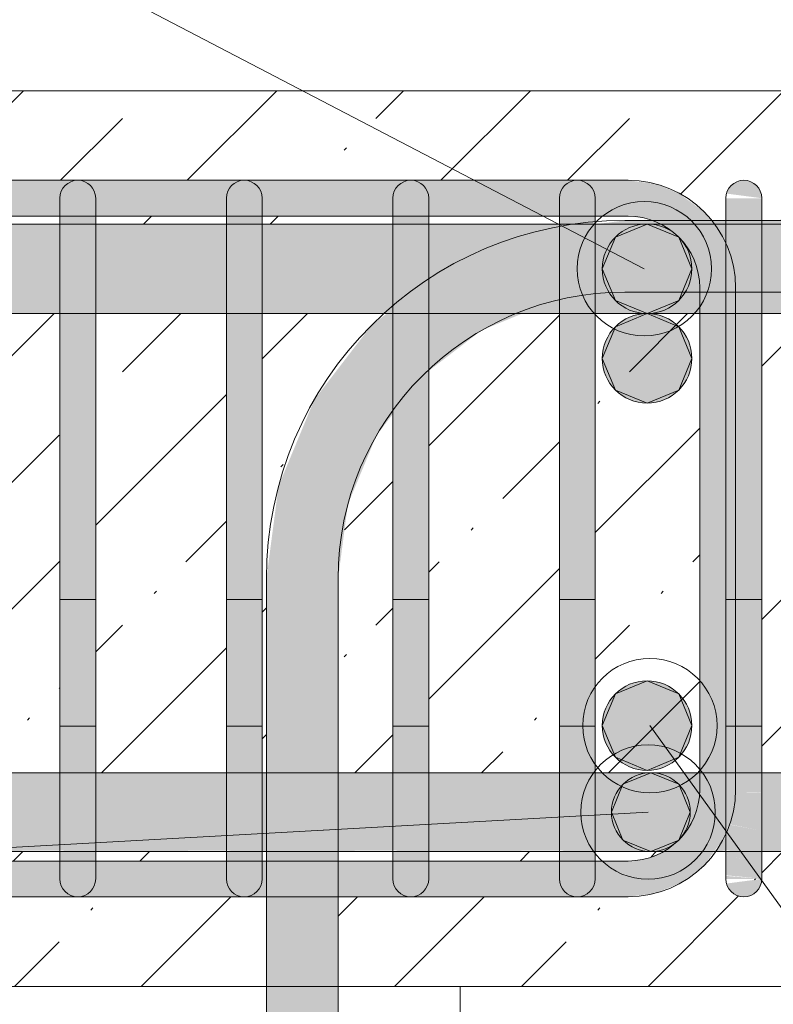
# Model space of a CAD drawing. Header units: millimetres. Extents: x 4307 to 42792, y 1610 to 10025.
# Tile 44 of 256: x 5677 to 5887, y 8665 to 8940. Entities that reach past the tile are written whole.
import ezdxf

# ---------------------------------------------------------------- set-up
doc = ezdxf.new("R2010")
doc.units = ezdxf.units.MM
for name, color, linetype, lineweight in [('S-BEAM', 12, 'Continuous', 9), ('S-COLS', 52, 'Continuous', 9), ('S-RBAR', 171, 'Continuous', 5), ('S-RBAR-IDEN', 171, 'Continuous', 5)]:
    doc.layers.add(name, color=color, linetype=linetype, lineweight=lineweight)

msp = doc.modelspace()

# ---------------------------------------------------------------- hatches: boundary and pattern name
at = {"layer": 'S-BEAM', "lineweight": 5}
h = msp.add_hatch(dxfattribs=at)
h.set_pattern_fill('FP_1', color=256, style=0, pattern_type=2)
h.set_pattern_definition([(45, (5935.59, 5500.453), (-35.35534, 35.35534), []), (45, (5970.943, 5500.453), (-17.6777, 53.033), [25, -12.5, 0.8382, -11.662])])
h.paths.add_polyline_path([(5549.11, 8670), (5745.95, 8670), (5745.95, 8695), (5484.3, 8695), (5484.3, 8670), (5545.22, 8670)])
h.paths.add_polyline_path([(5400, 8670), (5452.05, 8670), (5451.96, 8695.64), (5449.1, 8696.02), (5441.86, 8699.02), (5435.65, 8703.79), (5432.7, 8707.64), (5425, 8707.64), (5425, 8729.64), (5426.86, 8729.64), (5426.86, 8857.8), (5425, 8857.8), (5425, 8882.8), (5433.03, 8882.8), (5435.65, 8886.21), (5442.72, 8891.34), (5449.1, 8893.98), (5456.86, 8895), (5846.86, 8895), (5854.63, 8893.98), (5861.86, 8890.98), (5868.08, 8886.21), (5869.93, 8883.8), (5874.16, 8883.8), (5874.33, 8890), (5884.16, 8890), (5884.16, 8883.8), (5900, 8883.8), (5900, 8920), (5400, 8920), (5400, 8707.64)])
h.paths.add_polyline_path([(5884.16, 8700), (5883.99, 8698.71), (5883.49, 8697.5), (5882.7, 8696.46), (5881.66, 8695.67), (5880.46, 8695.17), (5878.99, 8695.02), (5877.87, 8695.17), (5876.66, 8695.67), (5875.63, 8696.46), (5874.83, 8697.5), (5874.33, 8698.71), (5880.46, 8699.51)])
h.paths.add_polyline_path([(5765.95, 8670), (5900, 8670), (5900, 8707.64), (5884.16, 8707.64), (5884.16, 8700), (5874.16, 8700), (5874.16, 8707.64), (5871.03, 8707.64), (5868.08, 8703.79), (5861.01, 8698.66), (5854.63, 8696.02), (5846.86, 8695), (5765.95, 8695)])
h.paths.add_polyline_path([(5744.78, 8705), (5745.95, 8705), (5745.95, 8707.64), (5744.78, 8707.64), (5744.78, 8707.32)])
h.paths.add_polyline_path([(5545.22, 8705), (5548.94, 8705), (5548.94, 8707.64), (5512.48, 8707.64), (5512.48, 8705)])
h.paths.add_polyline_path([(5584.49, 8705), (5595.4, 8705), (5595.4, 8707.64), (5558.94, 8707.64), (5558.94, 8705)])
h.paths.add_polyline_path([(5651.86, 8705), (5688.32, 8705), (5688.32, 8707.64), (5651.86, 8707.64), (5651.86, 8707.32)])
h.paths.add_polyline_path([(5791.24, 8705), (5827.7, 8705), (5827.7, 8707.64), (5791.24, 8707.64), (5791.24, 8707.32)])
h.paths.add_polyline_path([(5641.86, 8705), (5641.86, 8707.64), (5605.4, 8707.64), (5605.4, 8705), (5623.76, 8705)])
h.paths.add_polyline_path([(5781.24, 8705), (5781.24, 8707.64), (5765.95, 8707.64), (5765.95, 8705), (5780.82, 8705)])
h.paths.add_polyline_path([(5702.29, 8705), (5734.78, 8705), (5734.78, 8707.64), (5698.32, 8707.64), (5698.32, 8705)])
h.paths.add_polyline_path([(5502.48, 8705), (5502.48, 8707.64), (5484.3, 8707.64), (5484.3, 8705)])
h.paths.add_polyline_path([(5837.7, 8705), (5846.86, 8705), (5852.04, 8705.68), (5856.76, 8707.64), (5837.7, 8707.64), (5837.7, 8705.68)])
h.paths.add_polyline_path([(5452.05, 8705.63), (5452.05, 8707.64), (5447.06, 8707.6), (5451.96, 8705.64)])
h.paths.add_polyline_path([(5447.06, 8729.64), (5452.05, 8729.64), (5452.05, 8748.47), (5442.72, 8739.14), (5439.54, 8735), (5437.54, 8729.64), (5439.54, 8729.64)])
h.paths.add_polyline_path([(5484.3, 8729.64), (5490.02, 8729.88), (5502.48, 8742.68), (5502.48, 8838.8), (5484.3, 8838.8), (5484.3, 8729.88)])
h.paths.add_polyline_path([(5820.09, 8729.64), (5827.7, 8729.88), (5827.7, 8857.8), (5817.34, 8857.8), (5805.95, 8853.09), (5791.24, 8841.8), (5791.24, 8729.64)])
h.paths.add_polyline_path([(5884.16, 8729.64), (5900, 8729.64), (5900, 8857.8), (5884.16, 8857.8), (5884.16, 8729.88)])
h.paths.add_polyline_path([(5859.36, 8729.64), (5866.86, 8729.64), (5866.86, 8857.8), (5837.7, 8857.8), (5837.7, 8729.64)])
h.paths.add_polyline_path([(5698.32, 8729.64), (5734.78, 8729.88), (5734.78, 8857.8), (5698.32, 8857.8), (5698.32, 8729.88)])
h.paths.add_polyline_path([(5595.4, 8729.64), (5595.4, 8857.8), (5558.94, 8857.8), (5558.94, 8729.64), (5584.49, 8729.64)])
h.paths.add_polyline_path([(5663.02, 8729.64), (5688.32, 8729.88), (5688.32, 8857.8), (5651.86, 8857.8), (5651.86, 8729.64)])
h.paths.add_polyline_path([(5765.95, 8729.64), (5781.24, 8729.88), (5781.24, 8829.76), (5776.67, 8823.8), (5768.68, 8804.51), (5765.95, 8783.8), (5765.95, 8729.88)])
h.paths.add_polyline_path([(5641.86, 8729.64), (5641.86, 8857.8), (5605.4, 8857.8), (5605.4, 8729.64)])
h.paths.add_polyline_path([(5744.78, 8729.64), (5745.95, 8729.88), (5745.95, 8783.8), (5749.36, 8809.69), (5759.35, 8833.8), (5775.24, 8854.51), (5779.53, 8857.8), (5744.78, 8857.8), (5744.78, 8729.88)])
h.paths.add_polyline_path([(5512.48, 8729.64), (5548.94, 8729.88), (5548.94, 8857.8), (5512.48, 8857.8), (5512.48, 8740.09), (5513.43, 8739.14), (5512.48, 8738.19), (5512.48, 8729.88)])
h.paths.add_polyline_path([(5436.86, 8747.43), (5452.07, 8762.63), (5452.28, 8785.11), (5452.95, 8809.2), (5454.25, 8831.15), (5454.89, 8839.26), (5456.02, 8844.25), (5455.94, 8857.8), (5436.86, 8857.8), (5436.86, 8758.8)])
h.paths.add_polyline_path([(5502.48, 8882.8), (5502.48, 8885), (5466.02, 8885), (5466.02, 8882.8), (5466.69, 8882.8)])
h.paths.add_polyline_path([(5734.78, 8882.8), (5734.78, 8885), (5698.32, 8885), (5698.32, 8882.8), (5702.29, 8882.8)])
h.paths.add_polyline_path([(5456.02, 8882.8), (5456.02, 8884.89), (5451.69, 8884.32), (5448.03, 8882.8), (5451.69, 8882.8)])
h.paths.add_polyline_path([(5512.48, 8882.8), (5548.94, 8882.8), (5548.94, 8885), (5512.48, 8885)])
h.paths.add_polyline_path([(5688.32, 8882.8), (5688.32, 8885), (5651.86, 8885), (5651.86, 8882.8), (5663.02, 8882.8)])
h.paths.add_polyline_path([(5744.78, 8882.8), (5781.24, 8882.8), (5781.24, 8885), (5744.78, 8885)])
h.paths.add_polyline_path([(5641.86, 8882.8), (5641.86, 8885), (5605.4, 8885), (5605.4, 8882.8), (5623.76, 8882.8)])
h.paths.add_polyline_path([(5558.94, 8882.8), (5595.4, 8882.8), (5595.4, 8885), (5558.94, 8885)])
h.paths.add_polyline_path([(5837.7, 8882.8), (5838.35, 8882.8), (5846.86, 8883.8), (5853.28, 8883.8), (5852.04, 8884.32), (5845.95, 8885), (5837.7, 8885), (5837.7, 8883.8)])
h.paths.add_polyline_path([(5820.09, 8882.8), (5827.7, 8882.8), (5827.7, 8885), (5791.24, 8885), (5791.24, 8882.8), (5820.07, 8882.8)])
h.paths.add_polyline_path([(5884.16, 8890), (5874.33, 8891.29), (5874.83, 8892.5), (5875.63, 8893.54), (5876.66, 8894.33), (5877.87, 8894.83), (5879.16, 8895), (5880.46, 8894.83), (5881.66, 8894.33), (5882.7, 8893.54), (5883.49, 8892.5), (5884.03, 8890.98)])
at = {"layer": 'S-RBAR'}
for color, points in [(7, [(5820.09, 8885), (5846.86, 8885), (5846.86, 8895), (5456.86, 8895), (5456.86, 8885), (5780.82, 8885)]), (7, [(5875.84, 8865), (5876.86, 8865), (5875.84, 8872.76), (5872.84, 8880), (5868.08, 8886.21), (5861.01, 8891.34), (5854.63, 8893.98), (5846.86, 8895), (5846.86, 8885), (5852.04, 8884.32), (5856.86, 8882.32), (5861.02, 8879.13), (5864.18, 8875), (5866.18, 8870.18), (5866.86, 8865), (5872.84, 8865)]), (7, [(5884.16, 8890), (5883.99, 8891.29), (5883.49, 8892.5), (5882.7, 8893.54), (5881.66, 8894.33), (5880.46, 8894.83), (5879.16, 8895), (5877.87, 8894.83), (5876.66, 8894.33), (5875.63, 8893.54), (5874.83, 8892.5), (5874.33, 8891.29), (5883.99, 8890.02)]), (7, [(5876.86, 8865), (5884.16, 8865), (5884.16, 8890), (5874.16, 8890), (5874.16, 8876.82), (5875.84, 8872.76), (5876.4, 8868.53)]), (7, [(5698.32, 8865), (5698.32, 8885), (5688.32, 8885), (5688.32, 8865)]), (7, [(5741.56, 8865), (5744.78, 8865), (5744.78, 8885), (5734.78, 8885), (5734.78, 8865)]), (7, [(5791.24, 8865), (5791.24, 8885), (5781.24, 8885), (5781.24, 8865)]), (7, [(5837.7, 8865), (5837.7, 8885), (5827.7, 8885), (5827.7, 8865)]), (256, [(5852.17, 8857.8), (5861.01, 8861.46), (5864.67, 8870.3), (5861.01, 8879.14), (5852.17, 8882.8), (5843.32, 8879.13), (5839.67, 8870.3), (5843.33, 8861.46)]), (7, [(5698.32, 8725), (5698.32, 8865), (5688.32, 8865), (5688.32, 8725)]), (7, [(5744.78, 8725), (5744.78, 8865), (5734.78, 8865), (5734.78, 8725), (5741.56, 8725)]), (7, [(5791.24, 8725), (5791.24, 8865), (5781.24, 8865), (5781.24, 8725)]), (7, [(5837.7, 8725), (5837.7, 8865), (5827.7, 8865), (5827.7, 8725)]), (7, [(5875.84, 8725), (5876.86, 8725), (5876.86, 8865), (5866.86, 8865), (5866.86, 8725)]), (7, [(5876.86, 8725), (5884.16, 8725), (5884.16, 8865), (5876.86, 8865), (5876.86, 8772.84)]), (256, [(5852.17, 8832.8), (5861.01, 8836.46), (5864.67, 8845.3), (5861.01, 8854.14), (5852.17, 8857.8), (5843.33, 8854.14), (5839.67, 8845.3), (5843.33, 8836.46)]), (256, [(5852.17, 8730.3), (5861.01, 8733.96), (5864.67, 8742.8), (5861.01, 8751.64), (5852.17, 8755.3), (5843.33, 8751.64), (5839.67, 8742.8), (5843.33, 8733.96)]), (256, [(5853.23, 8707.64), (5861.01, 8710.86), (5864.23, 8718.64), (5861.01, 8726.41), (5853.23, 8729.64), (5845.45, 8726.41), (5842.23, 8718.64), (5845.45, 8710.86)]), (7, [(5846.86, 8695), (5854.63, 8696.02), (5861.86, 8699.02), (5868.08, 8703.79), (5873.2, 8710.86), (5875.84, 8717.24), (5876.86, 8725), (5866.86, 8725), (5866.13, 8719.69), (5864.18, 8715), (5861.01, 8710.86), (5856.86, 8707.68), (5852.04, 8705.68), (5846.86, 8705), (5846.86, 8696.02)]), (7, [(5820.09, 8695), (5846.86, 8695), (5846.86, 8705), (5456.86, 8705), (5456.87, 8695), (5780.82, 8695)]), (7, [(5879.16, 8695), (5880.46, 8695.17), (5881.66, 8695.67), (5882.7, 8696.46), (5883.49, 8697.5), (5883.99, 8698.71), (5883.99, 8699.98), (5874.33, 8698.71), (5874.83, 8697.5), (5875.63, 8696.46), (5876.66, 8695.67), (5877.87, 8695.17), (5878.99, 8695.02)])]:
    msp.add_hatch(color=color, dxfattribs=at).paths.add_polyline_path(points)
h = msp.add_hatch(color=7, dxfattribs=at)
h.paths.add_polyline_path([(5426.86, 8857.8), (5426.86, 8865), (5427.89, 8872.76), (5430.88, 8880), (5433.03, 8882.8), (5425, 8882.8), (5425, 8857.8)])
h.paths.add_polyline_path([(6060, 8857.8), (6060, 8882.8), (6023.54, 8882.8), (6023.54, 8857.8), (6055.69, 8857.8)])
h.paths.add_polyline_path([(7650, 8857.8), (7650, 8882.8), (7492.9, 8882.8), (7492.9, 8857.8), (7626.35, 8857.8)])
h.paths.add_polyline_path([(6095, 8857.8), (6094.95, 8882.8), (6070, 8882.8), (6070, 8857.8)])
h.paths.add_polyline_path([(5466.02, 8857.8), (5485.86, 8857.8), (5485.86, 8858.8), (5502.48, 8858.8), (5502.48, 8882.8), (5466.02, 8882.8), (5466.02, 8865)])
h.paths.add_polyline_path([(5436.86, 8857.8), (5456.02, 8857.8), (5456.02, 8882.8), (5448.03, 8882.8), (5446.86, 8882.32), (5442.71, 8879.13), (5439.54, 8875), (5437.54, 8870.18), (5436.86, 8865)])
h.paths.add_polyline_path([(6200.95, 8857.8), (6286.91, 8857.8), (6286.91, 8882.8), (6200.95, 8882.8), (6200.95, 8865)])
h.paths.add_polyline_path([(6134.22, 8857.8), (6190.95, 8857.8), (6190.95, 8882.8), (6105, 8882.8), (6105, 8857.8)])
h.paths.add_polyline_path([(7482.9, 8857.8), (7482.9, 8882.8), (7310.4, 8882.8), (7310.4, 8857.8), (7469.28, 8857.8)])
h.paths.add_polyline_path([(5688.32, 8857.8), (5688.32, 8882.8), (5651.86, 8882.8), (5651.86, 8857.8), (5663.02, 8857.8)])
h.paths.add_polyline_path([(6013.54, 8857.8), (6013.54, 8882.8), (5977.08, 8882.8), (5977.15, 8857.8)])
h.paths.add_polyline_path([(6762.49, 8857.8), (6766.67, 8857.8), (6766.67, 8882.8), (6680.72, 8882.8), (6680.72, 8857.8)])
h.paths.add_polyline_path([(5920.62, 8857.8), (5920.62, 8882.8), (5884.16, 8882.8), (5884.16, 8857.8), (5898.62, 8857.8)])
h.paths.add_polyline_path([(6296.91, 8857.8), (6382.86, 8857.8), (6382.86, 8882.8), (6296.91, 8882.8), (6296.91, 8865)])
h.paths.add_polyline_path([(5734.78, 8857.8), (5734.78, 8882.8), (5698.32, 8882.8), (5698.32, 8857.8)])
h.paths.add_polyline_path([(6392.86, 8857.8), (6478.81, 8857.8), (6478.81, 8882.8), (6392.86, 8882.8), (6392.86, 8865)])
h.paths.add_polyline_path([(7300.4, 8857.8), (7300.4, 8882.8), (7127.9, 8882.8), (7127.9, 8857.8), (7233.68, 8857.8)])
h.paths.add_polyline_path([(6776.67, 8857.8), (6862.63, 8857.8), (6862.63, 8882.8), (6776.67, 8882.8), (6776.67, 8865)])
h.paths.add_polyline_path([(5791.24, 8857.8), (5827.7, 8857.8), (5827.7, 8882.8), (5791.24, 8882.8), (5791.24, 8865)])
h.paths.add_polyline_path([(5967.08, 8857.8), (5967.08, 8882.8), (5930.62, 8882.8), (5930.62, 8857.8)])
h.paths.add_polyline_path([(6670.72, 8857.8), (6670.72, 8882.8), (6584.77, 8882.8), (6584.77, 8857.8), (6605.42, 8857.8)])
h.paths.add_polyline_path([(5558.94, 8857.8), (5595.4, 8857.8), (5595.4, 8882.8), (5558.94, 8882.8), (5558.94, 8865)])
h.paths.add_polyline_path([(6872.63, 8857.8), (6958.58, 8857.8), (6958.58, 8882.8), (6872.63, 8882.8), (6872.63, 8865)])
h.paths.add_polyline_path([(6488.81, 8857.8), (6574.77, 8857.8), (6574.77, 8882.8), (6488.81, 8882.8), (6488.81, 8865)])
h.paths.add_polyline_path([(5512.48, 8857.8), (5548.94, 8857.8), (5548.94, 8882.8), (5512.48, 8882.8), (5512.48, 8865)])
h.paths.add_polyline_path([(7117.9, 8857.8), (7117.9, 8882.8), (6968.58, 8882.8), (6968.58, 8857.8), (7076.62, 8857.8)])
h.paths.add_polyline_path([(5866.18, 8857.8), (5866.86, 8857.8), (5866.86, 8865), (5866.18, 8870.18), (5864.18, 8875), (5861.01, 8879.14), (5856.86, 8882.32), (5855.7, 8882.8), (5837.7, 8882.8), (5837.7, 8857.8), (5859.36, 8857.8)])
h.paths.add_polyline_path([(5605.4, 8857.8), (5641.86, 8857.8), (5641.86, 8882.8), (5605.4, 8882.8), (5605.4, 8865)])
h.paths.add_polyline_path([(5744.78, 8857.8), (5781.24, 8857.8), (5781.24, 8882.8), (5744.78, 8882.8), (5744.78, 8865)])
h.paths.add_polyline_path([(5874.16, 8876.82), (5874.16, 8882.8), (5870.69, 8882.8), (5873.2, 8879.13), (5873.88, 8877.5)])
h = msp.add_hatch(color=7, dxfattribs=at)
h.paths.add_polyline_path([(5745.95, 8783.8), (5765.95, 8783.8), (5768.68, 8804.51), (5776.67, 8823.8), (5781.24, 8829.76), (5781.24, 8857.8), (5779.53, 8857.8), (5775.24, 8854.51), (5759.35, 8833.8), (5749.36, 8809.69)])
h.paths.add_polyline_path([(5791.24, 8841.8), (5805.95, 8853.09), (5817.34, 8857.8), (5791.24, 8857.8), (5791.24, 8853.77)])
h.paths.add_polyline_path([(5838.35, 8882.8), (5845.95, 8882.8), (5845.95, 8883.8)])
h = msp.add_hatch(color=256, dxfattribs=at)
edge = h.paths.add_edge_path()
edge.add_arc((5852.17, 8870.3), 12.5, 0, 360)
h = msp.add_hatch(color=7, dxfattribs=at)
h.paths.add_polyline_path([(6465.95, 8882.8), (6465.95, 8883.8), (6392.86, 8883.8), (6392.86, 8882.8), (6448.35, 8882.8)])
h.paths.add_polyline_path([(5855.7, 8882.8), (5853.28, 8883.8), (5845.95, 8883.8), (5845.95, 8882.8), (5852.04, 8882.8)])
h.paths.add_polyline_path([(6382.86, 8882.8), (6382.86, 8883.8), (6296.91, 8883.8), (6296.91, 8882.8), (6369.82, 8882.8)])
h.paths.add_polyline_path([(5870.69, 8882.8), (5874.16, 8882.8), (5874.16, 8883.8), (5869.93, 8883.8)])
h.paths.add_polyline_path([(5884.16, 8882.8), (5920.62, 8882.8), (5920.62, 8883.8), (5884.16, 8883.8)])
h.paths.add_polyline_path([(6286.91, 8882.8), (6286.91, 8883.8), (6200.95, 8883.8), (6200.95, 8882.8), (6212.75, 8882.8)])
h.paths.add_polyline_path([(5930.62, 8882.8), (5967.08, 8882.8), (5967.08, 8883.8), (5930.62, 8883.8)])
h.paths.add_polyline_path([(6190.95, 8882.8), (6190.95, 8883.8), (6105, 8883.8), (6105, 8882.8), (6134.22, 8882.8)])
h.paths.add_polyline_path([(5977.08, 8882.8), (6013.54, 8882.8), (6013.54, 8883.8), (5977.08, 8883.8)])
h.paths.add_polyline_path([(6095, 8882.8), (6094.95, 8883.8), (6070, 8883.8), (6070, 8882.8), (6094.95, 8882.8)])
h.paths.add_polyline_path([(6023.54, 8882.8), (6060, 8882.8), (6060, 8883.8), (6023.54, 8883.8)])
h = msp.add_hatch(color=256, dxfattribs=at)
edge = h.paths.add_edge_path()
edge.add_arc((5852.17, 8845.3), 12.5, 0, 360)
h = msp.add_hatch(color=7, dxfattribs=at)
h.paths.add_polyline_path([(5765.95, 7883.8), (5765.95, 7916), (5764.95, 7916), (5765.14, 7883.8)])
h.paths.add_polyline_path([(5745.95, 7883.8), (5746.95, 7883.8), (5746.95, 7916), (5745.95, 7916)])
h.paths.add_polyline_path([(5764.95, 7924), (5765.95, 7924), (5765.95, 8016), (5764.95, 8016), (5764.95, 7975.66)])
h.paths.add_polyline_path([(5745.95, 7924), (5746.95, 7924), (5746.95, 8016), (5745.95, 8016), (5745.95, 7975.66)])
h.paths.add_polyline_path([(5746.95, 8024), (5746.95, 8116), (5745.95, 8116), (5745.95, 8024)])
h.paths.add_polyline_path([(5765.95, 8024), (5765.95, 8116), (5764.95, 8116), (5765.14, 8024)])
h.paths.add_polyline_path([(5765.14, 8124), (5765.95, 8124), (5765.95, 8216), (5764.95, 8216), (5764.95, 8124)])
h.paths.add_polyline_path([(5746.95, 8124), (5746.95, 8216), (5745.95, 8216), (5745.95, 8124)])
h.paths.add_polyline_path([(5746.95, 8224), (5746.95, 8316), (5745.95, 8316), (5745.95, 8224)])
h.paths.add_polyline_path([(5765.14, 8224), (5765.95, 8224), (5765.95, 8316), (5764.95, 8316), (5764.95, 8224)])
h.paths.add_polyline_path([(5765.95, 8324), (5765.95, 8416), (5764.95, 8416), (5765.14, 8324)])
h.paths.add_polyline_path([(5746.95, 8324), (5746.95, 8416), (5745.95, 8416), (5745.95, 8324)])
h.paths.add_polyline_path([(5746.95, 8424), (5746.95, 8516), (5745.95, 8516), (5745.95, 8424)])
h.paths.add_polyline_path([(5765.14, 8424), (5765.95, 8424), (5765.95, 8516), (5764.95, 8516), (5764.95, 8424)])
h.paths.add_polyline_path([(5746.95, 8524), (5746.95, 8616), (5745.95, 8616), (5745.95, 8524)])
h.paths.add_polyline_path([(5765.95, 8524), (5765.95, 8616), (5764.95, 8616), (5765.14, 8524)])
h.paths.add_polyline_path([(5745.95, 8624), (5746.95, 8624), (5746.95, 8660), (5764.95, 8660), (5765.14, 8624), (5765.95, 8624), (5765.95, 8695), (5745.95, 8695), (5745.95, 8666.55)])
h.paths.add_polyline_path([(5765.95, 8705), (5765.95, 8707.64), (5745.95, 8707.64), (5745.95, 8705)])
h.paths.add_polyline_path([(5765.95, 8729.64), (5765.95, 8783.8), (5745.95, 8783.8), (5745.95, 8729.64)])
h = msp.add_hatch(color=256, dxfattribs=at)
edge = h.paths.add_edge_path()
edge.add_arc((5852.17, 8742.8), 12.5, 0, 360)
h = msp.add_hatch(color=7, dxfattribs=at)
h.paths.add_polyline_path([(5425, 8707.64), (5432.7, 8707.64), (5430.53, 8710.86), (5427.89, 8717.24), (5426.86, 8725), (5426.86, 8729.64), (5425, 8729.64), (5425, 8719.69)])
h.paths.add_polyline_path([(5446.97, 8707.64), (5456.02, 8707.92), (5456.02, 8729.64), (5437.47, 8729.64), (5436.86, 8725), (5437.6, 8719.69), (5439.54, 8715), (5442.72, 8710.86), (5446.86, 8707.68)])
h.paths.add_polyline_path([(8961.41, 8707.64), (9043.09, 8707.92), (9043.09, 8729.64), (8957.14, 8729.64), (8957.14, 8707.64)])
h.paths.add_polyline_path([(5466.02, 8707.64), (5466.86, 8707.68), (5471.86, 8711.72), (5489.78, 8729.64), (5466.02, 8729.64), (5466.02, 8707.68)])
h.paths.add_polyline_path([(8947.14, 8707.64), (8947.14, 8729.64), (8861.19, 8729.64), (8861.19, 8707.64), (8922.15, 8707.64)])
h.paths.add_polyline_path([(9079.21, 8707.64), (9139.05, 8707.92), (9139.05, 8729.64), (9053.09, 8729.64), (9053.09, 8707.64)])
h.paths.add_polyline_path([(5481.93, 8707.64), (5502.48, 8707.92), (5502.48, 8728.19), (5482.21, 8707.92)])
h.paths.add_polyline_path([(8851.19, 8707.64), (8851.19, 8729.64), (8765.23, 8729.64), (8765.23, 8707.64), (8843.61, 8707.64)])
h.paths.add_polyline_path([(5512.48, 8707.64), (5548.94, 8707.92), (5548.94, 8729.64), (5512.48, 8729.64), (5512.48, 8707.92)])
h.paths.add_polyline_path([(5558.94, 8707.64), (5595.4, 8707.92), (5595.4, 8729.64), (5558.94, 8729.64), (5558.94, 8707.92)])
h.paths.add_polyline_path([(5605.4, 8707.64), (5641.86, 8707.92), (5641.86, 8729.64), (5605.4, 8729.64), (5605.4, 8707.92)])
h.paths.add_polyline_path([(9707.48, 8707.64), (9715, 8707.64), (9715, 8729.64), (9695, 8729.64), (9695, 8707.64)])
h.paths.add_polyline_path([(9685, 8707.64), (9685, 8729.64), (9645, 8729.64), (9645, 8707.64), (9668.21, 8707.64)])
h.paths.add_polyline_path([(8755.23, 8707.64), (8755.23, 8729.64), (8669.28, 8729.64), (8669.28, 8707.64), (8725.81, 8707.64)])
h.paths.add_polyline_path([(5651.86, 8707.64), (5688.32, 8707.92), (5688.32, 8729.64), (5651.86, 8729.64), (5651.86, 8707.92)])
h.paths.add_polyline_path([(9149.05, 8707.64), (9235, 8707.92), (9235, 8729.64), (9149.05, 8729.64), (9149.05, 8707.92)])
h.paths.add_polyline_path([(8659.28, 8707.64), (8659.28, 8729.64), (8573.33, 8729.64), (8573.33, 8707.64), (8647.28, 8707.64)])
h.paths.add_polyline_path([(5698.32, 8707.64), (5734.78, 8707.92), (5734.78, 8729.64), (5698.32, 8729.64), (5698.32, 8707.92)])
h.paths.add_polyline_path([(9635, 8707.64), (9635, 8729.64), (9595, 8729.64), (9595, 8707.64), (9628.94, 8707.64)])
h.paths.add_polyline_path([(5744.78, 8707.64), (5781.24, 8707.92), (5781.24, 8729.64), (5744.78, 8729.64), (5744.78, 8707.92)])
h.paths.add_polyline_path([(5791.24, 8707.64), (5827.7, 8707.92), (5827.7, 8729.64), (5791.24, 8729.64), (5791.24, 8707.92)])
h.paths.add_polyline_path([(8563.33, 8707.64), (8563.33, 8729.64), (8477.37, 8729.64), (8477.37, 8707.64), (8529.48, 8707.64)])
h.paths.add_polyline_path([(5856.76, 8707.64), (5856.86, 8707.68), (5861.01, 8710.86), (5864.18, 8715), (5866.18, 8719.82), (5866.86, 8725), (5866.86, 8729.64), (5837.7, 8729.64), (5837.7, 8707.64), (5852.04, 8707.64)])
h.paths.add_polyline_path([(8467.37, 8707.64), (8467.37, 8729.64), (8381.42, 8729.64), (8381.42, 8707.64), (8450.95, 8707.64)])
h.paths.add_polyline_path([(5871.03, 8707.64), (5874.16, 8707.92), (5873.88, 8712.5), (5872.84, 8710)])
h.paths.add_polyline_path([(9245, 8707.64), (9335, 8707.92), (9335, 8729.64), (9245, 8729.64), (9245, 8707.92)])
h.paths.add_polyline_path([(5884.16, 8707.64), (5920.62, 8707.92), (5920.62, 8729.64), (5884.16, 8729.64), (5884.16, 8707.92)])
h.paths.add_polyline_path([(5930.62, 8707.64), (5967.08, 8707.92), (5967.08, 8729.64), (5930.62, 8729.64), (5930.62, 8707.92)])
h.paths.add_polyline_path([(5977.08, 8707.64), (6013.54, 8707.92), (6013.54, 8729.64), (5977.08, 8729.64), (5977.08, 8707.92)])
h.paths.add_polyline_path([(8371.42, 8707.64), (8371.42, 8729.64), (8222.89, 8729.64), (8222.89, 8707.64), (8333.15, 8707.64)])
h.paths.add_polyline_path([(6023.54, 8707.64), (6060, 8707.92), (6060, 8729.64), (6023.54, 8729.64), (6023.54, 8707.92)])
h.paths.add_polyline_path([(6070, 8707.64), (6095, 8707.92), (6095, 8729.64), (6070, 8729.64), (6070, 8707.92)])
h.paths.add_polyline_path([(8212.89, 8707.64), (8212.89, 8729.64), (8040.39, 8729.64), (8040.39, 8707.64), (8176.08, 8707.64)])
h.paths.add_polyline_path([(6105, 8707.64), (6190.95, 8707.92), (6190.95, 8729.64), (6105, 8729.64), (6105, 8707.92)])
h.paths.add_polyline_path([(9585, 8707.64), (9585, 8729.64), (9545, 8729.64), (9545, 8707.64), (9550.41, 8707.64)])
h.paths.add_polyline_path([(6200.95, 8707.64), (6286.91, 8707.92), (6286.91, 8729.64), (6200.95, 8729.64), (6200.95, 8707.92)])
h.paths.add_polyline_path([(9535, 8707.64), (9535, 8729.64), (9495, 8729.64), (9495, 8707.64), (9511.14, 8707.64)])
h.paths.add_polyline_path([(6296.91, 8707.64), (6382.86, 8707.92), (6382.86, 8729.64), (6296.91, 8729.64), (6296.91, 8707.92)])
h.paths.add_polyline_path([(6392.86, 8707.64), (6478.81, 8707.92), (6478.81, 8729.64), (6392.86, 8729.64), (6392.86, 8707.92)])
h.paths.add_polyline_path([(8030.39, 8707.64), (8030.39, 8729.64), (7857.89, 8729.64), (7857.89, 8707.64), (8019.02, 8707.64)])
h.paths.add_polyline_path([(9485, 8707.64), (9485, 8729.64), (9445, 8729.64), (9445, 8707.64), (9471.88, 8707.64)])
h.paths.add_polyline_path([(6488.81, 8707.64), (6574.77, 8707.92), (6574.77, 8729.64), (6488.81, 8729.64), (6488.81, 8707.92)])
h.paths.add_polyline_path([(6584.77, 8707.64), (6670.72, 8707.92), (6670.72, 8729.64), (6584.77, 8729.64), (6584.77, 8707.92)])
h.paths.add_polyline_path([(6680.72, 8707.64), (6766.67, 8707.92), (6766.67, 8729.64), (6680.72, 8729.64), (6680.72, 8707.92)])
h.paths.add_polyline_path([(9435, 8707.64), (9435, 8729.64), (9395, 8729.64), (9395, 8707.64), (9432.61, 8707.64)])
h.paths.add_polyline_path([(6776.67, 8707.64), (6862.63, 8707.92), (6862.63, 8729.64), (6776.67, 8729.64), (6776.67, 8707.92)])
h.paths.add_polyline_path([(6872.63, 8707.64), (6958.58, 8707.92), (6958.58, 8729.64), (6872.63, 8729.64), (6872.63, 8707.92)])
h.paths.add_polyline_path([(7847.89, 8707.64), (7847.89, 8729.64), (7675.4, 8729.64), (7675.4, 8707.64), (7822.68, 8707.64)])
h.paths.add_polyline_path([(6968.58, 8707.64), (7117.9, 8707.92), (7117.9, 8729.64), (6968.58, 8729.64), (6968.58, 8707.92)])
h.paths.add_polyline_path([(9345, 8707.64), (9385, 8707.92), (9385, 8729.64), (9345, 8729.64), (9345, 8707.92)])
h.paths.add_polyline_path([(7127.9, 8707.64), (7300.4, 8707.92), (7300.4, 8729.64), (7127.9, 8729.64), (7127.9, 8707.92)])
h.paths.add_polyline_path([(7310.4, 8707.64), (7482.9, 8707.92), (7482.9, 8729.64), (7310.4, 8729.64), (7310.4, 8707.92)])
h.paths.add_polyline_path([(7492.9, 8707.64), (7665.4, 8707.92), (7665.4, 8729.64), (7492.9, 8729.64), (7492.9, 8707.92)])
h = msp.add_hatch(color=256, dxfattribs=at)
edge = h.paths.add_edge_path()
edge.add_arc((5853.23, 8718.64), 11, 0, 360)
h = msp.add_hatch(color=7, dxfattribs=at)
h.paths.add_polyline_path([(5692.83, 8705.53), (5691.15, 8707.49), (5688.32, 8707.92), (5688.32, 8706.75)])
h.paths.add_polyline_path([(5698.32, 8711.72), (5698.32, 8713.44), (5688.32, 8715.43), (5693.05, 8711.91)])
h.paths.add_polyline_path([(5696.29, 8724.03), (5698.32, 8724.24), (5698.32, 8725), (5688.32, 8725), (5688.32, 8724.03)])
h = msp.add_hatch(color=7, dxfattribs=at)
h.paths.add_polyline_path([(5696.73, 8705), (5698.32, 8705), (5698.32, 8711.72), (5693.79, 8711.99), (5688.32, 8715.43), (5688.32, 8708.15), (5691.29, 8707.32), (5692.83, 8705.53), (5688.32, 8706.75), (5688.32, 8705), (5694.79, 8705)])
h.paths.add_polyline_path([(5698.32, 8713.44), (5698.32, 8724.24), (5696.29, 8724.03), (5688.32, 8724.03), (5688.32, 8715.43)])
h = msp.add_hatch(color=7, dxfattribs=at)
h.paths.add_polyline_path([(5739.29, 8705.53), (5737.61, 8707.49), (5734.78, 8707.92), (5734.78, 8706.75)])
h.paths.add_polyline_path([(5744.78, 8711.72), (5744.78, 8713.44), (5734.78, 8715.43), (5739.51, 8711.91), (5741.56, 8711.84)])
h.paths.add_polyline_path([(5742.75, 8724.03), (5744.78, 8724.24), (5744.78, 8725), (5734.78, 8725), (5734.78, 8724.03), (5741.56, 8724.03)])
h = msp.add_hatch(color=7, dxfattribs=at)
h.paths.add_polyline_path([(5734.78, 8705), (5744.78, 8705), (5744.78, 8711.72), (5740.25, 8711.99), (5734.78, 8715.43), (5734.78, 8708.15), (5737.75, 8707.32), (5739.29, 8705.53), (5734.78, 8706.75)])
h.paths.add_polyline_path([(5744.78, 8713.44), (5744.78, 8724.24), (5741.56, 8724.03), (5734.78, 8724.03), (5734.78, 8715.43), (5741.56, 8714.08)])
h = msp.add_hatch(color=7, dxfattribs=at)
h.paths.add_polyline_path([(5785.75, 8705.53), (5784.07, 8707.49), (5781.24, 8707.92), (5781.24, 8706.75)])
h.paths.add_polyline_path([(5791.24, 8711.72), (5791.24, 8713.44), (5781.24, 8715.43), (5785.97, 8711.91)])
h.paths.add_polyline_path([(5789.21, 8724.03), (5791.24, 8724.24), (5791.24, 8725), (5781.24, 8725), (5781.24, 8724.03)])
h = msp.add_hatch(color=7, dxfattribs=at)
h.paths.add_polyline_path([(5789.65, 8705), (5791.24, 8705), (5791.24, 8711.72), (5786.71, 8711.99), (5781.24, 8715.43), (5781.24, 8708.15), (5784.21, 8707.32), (5785.75, 8705.53), (5781.24, 8706.75), (5781.24, 8705), (5787.71, 8705)])
h.paths.add_polyline_path([(5791.24, 8713.44), (5791.24, 8724.24), (5789.21, 8724.03), (5781.24, 8724.03), (5781.24, 8715.43)])
h = msp.add_hatch(color=7, dxfattribs=at)
h.paths.add_polyline_path([(5832.21, 8705.53), (5830.53, 8707.49), (5827.7, 8707.92), (5827.7, 8706.75)])
h.paths.add_polyline_path([(5837.7, 8711.72), (5837.7, 8713.44), (5827.7, 8715.43), (5832.43, 8711.91)])
h.paths.add_polyline_path([(5835.67, 8724.03), (5837.7, 8724.24), (5837.7, 8725), (5827.7, 8725), (5827.7, 8724.03)])
h = msp.add_hatch(color=7, dxfattribs=at)
h.paths.add_polyline_path([(5836.1, 8705), (5837.7, 8705), (5837.7, 8711.72), (5833.17, 8711.99), (5827.7, 8715.43), (5827.7, 8708.15), (5830.67, 8707.32), (5832.21, 8705.53), (5827.7, 8706.75), (5827.7, 8705), (5834.17, 8705)])
h.paths.add_polyline_path([(5837.7, 8713.44), (5837.7, 8724.24), (5835.67, 8724.03), (5827.7, 8724.03), (5827.7, 8715.43)])
h = msp.add_hatch(color=7, dxfattribs=at)
h.paths.add_polyline_path([(5884.16, 8703.08), (5884.16, 8703.74), (5882.8, 8703.89), (5881.96, 8703.51)])
h.paths.add_polyline_path([(5878.67, 8705.53), (5876.99, 8707.49), (5874.16, 8707.92), (5874.16, 8706.75), (5875.44, 8706.41)])
h.paths.add_polyline_path([(5884.16, 8711.72), (5884.16, 8713.44), (5874.99, 8715.19), (5874.87, 8714.9), (5878.99, 8711.9)])
h.paths.add_polyline_path([(5876.74, 8724.03), (5884.16, 8724.24), (5884.16, 8725), (5876.86, 8725)])
h = msp.add_hatch(color=7, dxfattribs=at)
h.paths.add_polyline_path([(5884.16, 8700), (5884.16, 8703.08), (5881.96, 8703.51), (5882.8, 8703.89), (5884.16, 8703.74), (5884.16, 8711.72), (5878.99, 8711.92), (5878.82, 8712.5), (5874.9, 8714.97), (5874.16, 8712.5), (5874.16, 8708.15), (5877.13, 8707.32), (5878.67, 8705.53), (5874.16, 8706.75), (5874.33, 8700.99), (5878.99, 8700.56), (5880.46, 8700.4)])
h.paths.add_polyline_path([(5878.99, 8700), (5884.16, 8700), (5874.16, 8700.85), (5874.33, 8700)])
h.paths.add_polyline_path([(5884.16, 8713.44), (5884.16, 8724.24), (5882.13, 8724.03), (5876.74, 8724.03), (5875.84, 8717.24), (5875.02, 8715.26), (5878.99, 8714.47)])

# ---------------------------------------------------------------- linework, layer by layer
at = {"layer": 'S-BEAM', "lineweight": 18}
for p, q in [((5900, 8920), (5400, 8920)), ((5400, 8670), (5900, 8670))]:
    msp.add_line(p, q, dxfattribs=at)
at = {"layer": 'S-BEAM'}
for p, q in [((5800, 8920), (9540, 8920)), ((5400, 8670), (5800, 8670)), ((9540, 8670), (5800, 8670))]:
    msp.add_line(p, q, dxfattribs=at)
at = {"layer": 'S-COLS'}
for p, q in [((5400, 8920), (5800, 8920)), ((5800, 8670), (5800, 5870)), ((5800, 5870), (5800, 8670))]:
    msp.add_line(p, q, dxfattribs=at)
at = {"layer": 'S-RBAR'}
for p, q in [((5846.86, 8895), (5456.86, 8895)), ((5846.86, 8895), (5456.86, 8895)), ((5846.86, 8895), (5456.86, 8895)), ((5846.86, 8895), (5456.86, 8895)), ((5846.86, 8895), (5456.86, 8895)), ((5846.86, 8895), (5456.86, 8895)), ((5846.86, 8895), (5456.86, 8895)), ((5846.86, 8895), (5456.86, 8895)), ((5846.86, 8895), (5456.86, 8895)), ((5846.86, 8895), (5456.86, 8895)), ((5846.86, 8895), (5456.86, 8895)), ((5846.86, 8895), (5456.86, 8895)), ((5846.86, 8895), (5456.86, 8895)), ((5846.86, 8895), (5456.86, 8895)), ((5846.86, 8895), (5456.86, 8895)), ((5846.86, 8895), (5456.86, 8895)), ((5846.86, 8895), (5456.86, 8895)), ((5846.86, 8895), (5456.86, 8895)), ((5846.86, 8895), (5456.86, 8895)), ((5846.86, 8895), (5456.86, 8895)), ((5846.86, 8895), (5456.86, 8895)), ((5688.32, 8865), (5688.32, 8890)), ((5688.32, 8865), (5688.32, 8890)), ((5698.32, 8865), (5698.32, 8890)), ((5698.32, 8865), (5698.32, 8890)), ((5734.78, 8865), (5734.78, 8890)), ((5734.78, 8865), (5734.78, 8890)), ((5744.78, 8865), (5744.78, 8890)), ((5744.78, 8865), (5744.78, 8890)), ((5781.24, 8865), (5781.24, 8890)), ((5781.24, 8865), (5781.24, 8890)), ((5791.24, 8865), (5791.24, 8890)), ((5791.24, 8865), (5791.24, 8890)), ((5827.7, 8865), (5827.7, 8890)), ((5827.7, 8865), (5827.7, 8890)), ((5837.7, 8865), (5837.7, 8890)), ((5837.7, 8865), (5837.7, 8890)), ((5874.16, 8865), (5874.16, 8890)), ((5874.16, 8865), (5874.16, 8890)), ((5884.16, 8865), (5884.16, 8890)), ((5884.16, 8865), (5884.16, 8890)), ((7650, 8882.8), (5425, 8882.8)), ((7650, 8882.8), (5425, 8882.8)), ((7650, 8882.8), (5425, 8882.8)), ((5846.86, 8885), (5456.86, 8885)), ((5846.86, 8885), (5456.86, 8885)), ((5846.86, 8885), (5456.86, 8885)), ((5846.86, 8885), (5456.86, 8885)), ((5846.86, 8885), (5456.86, 8885)), ((5846.86, 8885), (5456.86, 8885)), ((5846.86, 8885), (5456.86, 8885)), ((5846.86, 8885), (5456.86, 8885)), ((5846.86, 8885), (5456.86, 8885)), ((5846.86, 8885), (5456.86, 8885)), ((5846.86, 8885), (5456.86, 8885)), ((5846.86, 8885), (5456.86, 8885)), ((5846.86, 8885), (5456.86, 8885)), ((5846.86, 8885), (5456.86, 8885)), ((5846.86, 8885), (5456.86, 8885)), ((5846.86, 8885), (5456.86, 8885)), ((5846.86, 8885), (5456.86, 8885)), ((5846.86, 8885), (5456.86, 8885)), ((5846.86, 8885), (5456.86, 8885)), ((5846.86, 8885), (5456.86, 8885)), ((5846.86, 8885), (5456.86, 8885)), ((5852.17, 8882.8), (5843.32, 8879.13)), ((5845.95, 8883.8), (6465.95, 8883.8)), ((5845.95, 8883.8), (6465.95, 8883.8)), ((5861.01, 8879.14), (5852.17, 8882.8)), ((5843.32, 8879.13), (5839.67, 8870.3)), ((5864.67, 8870.3), (5861.01, 8879.14)), ((5839.67, 8870.3), (5843.33, 8861.46)), ((5861.01, 8861.46), (5864.67, 8870.3)), ((5688.32, 8725), (5688.32, 8865)), ((5688.32, 8865), (5688.32, 8725)), ((5698.32, 8725), (5698.32, 8865)), ((5698.32, 8865), (5698.32, 8725)), ((5734.78, 8725), (5734.78, 8865)), ((5734.78, 8865), (5734.78, 8725)), ((5744.78, 8725), (5744.78, 8865)), ((5744.78, 8865), (5744.78, 8725)), ((5781.24, 8725), (5781.24, 8865)), ((5781.24, 8865), (5781.24, 8725)), ((5791.24, 8725), (5791.24, 8865)), ((5791.24, 8865), (5791.24, 8725)), ((5827.7, 8725), (5827.7, 8865)), ((5827.7, 8865), (5827.7, 8725)), ((5837.7, 8725), (5837.7, 8865)), ((5837.7, 8865), (5837.7, 8725)), ((5845.95, 8863.8), (6465.95, 8863.8)), ((5845.95, 8863.8), (6465.95, 8863.8)), ((5866.86, 8725), (5866.86, 8865)), ((5866.86, 8725), (5866.86, 8865)), ((5866.86, 8725), (5866.86, 8865)), ((5866.86, 8725), (5866.86, 8865)), ((5866.86, 8725), (5866.86, 8865)), ((5866.86, 8725), (5866.86, 8865)), ((5866.86, 8725), (5866.86, 8865)), ((5866.86, 8725), (5866.86, 8865)), ((5866.86, 8725), (5866.86, 8865)), ((5866.86, 8725), (5866.86, 8865)), ((5866.86, 8725), (5866.86, 8865)), ((5866.86, 8725), (5866.86, 8865)), ((5866.86, 8725), (5866.86, 8865)), ((5866.86, 8725), (5866.86, 8865)), ((5866.86, 8725), (5866.86, 8865)), ((5866.86, 8725), (5866.86, 8865)), ((5866.86, 8725), (5866.86, 8865)), ((5866.86, 8725), (5866.86, 8865)), ((5866.86, 8725), (5866.86, 8865)), ((5866.86, 8725), (5866.86, 8865)), ((5866.86, 8725), (5866.86, 8865)), ((5874.16, 8725), (5874.16, 8865)), ((5874.16, 8865), (5874.16, 8725)), ((5876.86, 8725), (5876.86, 8865)), ((5876.86, 8725), (5876.86, 8865)), ((5876.86, 8725), (5876.86, 8865)), ((5876.86, 8725), (5876.86, 8865)), ((5876.86, 8725), (5876.86, 8865)), ((5876.86, 8725), (5876.86, 8865)), ((5876.86, 8725), (5876.86, 8865)), ((5876.86, 8725), (5876.86, 8865)), ((5876.86, 8725), (5876.86, 8865)), ((5876.86, 8725), (5876.86, 8865)), ((5876.86, 8725), (5876.86, 8865)), ((5876.86, 8725), (5876.86, 8865)), ((5876.86, 8725), (5876.86, 8865)), ((5876.86, 8725), (5876.86, 8865)), ((5876.86, 8725), (5876.86, 8865)), ((5876.86, 8725), (5876.86, 8865)), ((5876.86, 8725), (5876.86, 8865)), ((5876.86, 8725), (5876.86, 8865)), ((5876.86, 8725), (5876.86, 8865)), ((5876.86, 8725), (5876.86, 8865)), ((5876.86, 8725), (5876.86, 8865)), ((5884.16, 8725), (5884.16, 8865)), ((5884.16, 8865), (5884.16, 8725)), ((5843.33, 8861.46), (5852.17, 8857.8)), ((5852.17, 8857.8), (5861.01, 8861.46)), ((7650, 8857.8), (5425, 8857.8)), ((7650, 8857.8), (5425, 8857.8)), ((7650, 8857.8), (5425, 8857.8)), ((5852.17, 8857.8), (5843.33, 8854.14)), ((5861.01, 8854.14), (5852.17, 8857.8)), ((5843.33, 8854.14), (5839.67, 8845.3)), ((5864.67, 8845.3), (5861.01, 8854.14)), ((5839.67, 8845.3), (5843.33, 8836.46)), ((5861.01, 8836.46), (5864.67, 8845.3)), ((5843.33, 8836.46), (5852.17, 8832.8)), ((5852.17, 8832.8), (5861.01, 8836.46)), ((5745.95, 7883.8), (5745.95, 8783.8)), ((5745.95, 7883.8), (5745.95, 8783.8)), ((5765.95, 7883.8), (5765.95, 8783.8)), ((5765.95, 7883.8), (5765.95, 8783.8)), ((5688.32, 8778.03), (5688.32, 8742.68)), ((5688.32, 8778.03), (5698.32, 8778.03)), ((5698.32, 8778.03), (5698.32, 8742.68)), ((5734.78, 8778.03), (5734.78, 8742.68)), ((5734.78, 8778.03), (5744.78, 8778.03)), ((5744.78, 8778.03), (5744.78, 8742.68)), ((5781.24, 8778.03), (5781.24, 8742.68)), ((5781.24, 8778.03), (5791.24, 8778.03)), ((5791.24, 8778.03), (5791.24, 8742.68)), ((5827.7, 8778.03), (5827.7, 8742.68)), ((5827.7, 8778.03), (5837.7, 8778.03)), ((5837.7, 8778.03), (5837.7, 8742.68)), ((5874.16, 8778.03), (5874.16, 8742.68)), ((5874.16, 8778.03), (5884.16, 8778.03)), ((5884.16, 8778.03), (5884.16, 8742.68)), ((5852.17, 8755.3), (5843.33, 8751.64)), ((5861.01, 8751.64), (5852.17, 8755.3)), ((5843.33, 8751.64), (5839.67, 8742.8)), ((5864.67, 8742.8), (5861.01, 8751.64)), ((5688.32, 8700), (5688.32, 8742.68)), ((5698.32, 8742.68), (5688.32, 8742.68)), ((5688.32, 8707.32), (5688.32, 8742.68)), ((5698.32, 8700), (5698.32, 8742.68)), ((5698.32, 8707.32), (5698.32, 8742.68)), ((5734.78, 8700), (5734.78, 8742.68)), ((5744.78, 8742.68), (5734.78, 8742.68)), ((5734.78, 8707.32), (5734.78, 8742.68)), ((5744.78, 8700), (5744.78, 8742.68)), ((5744.78, 8707.32), (5744.78, 8742.68)), ((5781.24, 8700), (5781.24, 8742.68)), ((5791.24, 8742.68), (5781.24, 8742.68)), ((5781.24, 8707.32), (5781.24, 8742.68)), ((5791.24, 8700), (5791.24, 8742.68)), ((5791.24, 8707.32), (5791.24, 8742.68)), ((5827.7, 8700), (5827.7, 8742.68)), ((5837.7, 8742.68), (5827.7, 8742.68)), ((5827.7, 8707.32), (5827.7, 8742.68)), ((5837.7, 8700), (5837.7, 8742.68)), ((5837.7, 8707.32), (5837.7, 8742.68)), ((5839.67, 8742.8), (5843.33, 8733.96)), ((5861.01, 8733.96), (5864.67, 8742.8)), ((5874.16, 8700), (5874.16, 8742.68)), ((5884.16, 8742.68), (5874.16, 8742.68)), ((5874.16, 8707.32), (5874.16, 8742.68)), ((5884.16, 8700), (5884.16, 8742.68)), ((5884.16, 8707.32), (5884.16, 8742.68)), ((5843.33, 8733.96), (5852.17, 8730.3)), ((5852.17, 8730.3), (5861.01, 8733.96)), ((9715, 8729.64), (5425, 8729.64)), ((9715, 8729.64), (5425, 8729.64)), ((9715, 8729.64), (5425, 8729.64)), ((5853.23, 8729.64), (5845.45, 8726.41)), ((5861.01, 8726.41), (5853.23, 8729.64)), ((5845.45, 8726.41), (5842.23, 8718.64)), ((5864.23, 8718.64), (5861.01, 8726.41)), ((5688.32, 8700), (5688.32, 8725)), ((5688.32, 8707.32), (5688.32, 8725)), ((5698.32, 8700), (5698.32, 8725)), ((5698.32, 8700), (5698.32, 8725)), ((5734.78, 8700), (5734.78, 8725)), ((5734.78, 8707.32), (5734.78, 8725)), ((5744.78, 8700), (5744.78, 8725)), ((5744.78, 8700), (5744.78, 8725)), ((5781.24, 8700), (5781.24, 8725)), ((5781.24, 8707.32), (5781.24, 8725)), ((5791.24, 8700), (5791.24, 8725)), ((5791.24, 8700), (5791.24, 8725)), ((5827.7, 8700), (5827.7, 8725)), ((5827.7, 8707.32), (5827.7, 8725)), ((5837.7, 8700), (5837.7, 8725)), ((5837.7, 8700), (5837.7, 8725)), ((5874.16, 8700), (5874.16, 8725)), ((5874.16, 8707.32), (5874.16, 8725)), ((5884.16, 8700), (5884.16, 8725)), ((5884.16, 8700), (5884.16, 8725)), ((5842.23, 8718.64), (5845.45, 8710.86)), ((5861.01, 8710.86), (5864.23, 8718.64)), ((5845.45, 8710.86), (5853.23, 8707.64)), ((5853.23, 8707.64), (5861.01, 8710.86)), ((9715, 8707.64), (5425, 8707.64)), ((9715, 8707.64), (5425, 8707.64)), ((9715, 8707.64), (5425, 8707.64)), ((5688.32, 8700.85), (5688.32, 8707.32)), ((5688.32, 8700.85), (5688.32, 8707.32)), ((5698.32, 8700), (5698.32, 8707.32)), ((5734.78, 8700.85), (5734.78, 8707.32)), ((5734.78, 8700.85), (5734.78, 8707.32)), ((5744.78, 8700), (5744.78, 8707.32)), ((5781.24, 8700.85), (5781.24, 8707.32)), ((5781.24, 8700.85), (5781.24, 8707.32)), ((5791.24, 8700), (5791.24, 8707.32)), ((5827.7, 8700.85), (5827.7, 8707.32)), ((5827.7, 8700.85), (5827.7, 8707.32)), ((5837.7, 8700), (5837.7, 8707.32)), ((5874.16, 8700.85), (5874.16, 8707.32)), ((5874.16, 8700.85), (5874.16, 8707.32)), ((5884.16, 8700), (5884.16, 8707.32)), ((5456.86, 8705), (5846.86, 8705)), ((5456.86, 8705), (5846.86, 8705)), ((5456.86, 8705), (5846.86, 8705)), ((5456.86, 8705), (5846.86, 8705)), ((5456.86, 8705), (5846.86, 8705)), ((5456.86, 8705), (5846.86, 8705)), ((5456.86, 8705), (5846.86, 8705)), ((5456.86, 8705), (5846.86, 8705)), ((5456.86, 8705), (5846.86, 8705)), ((5456.86, 8705), (5846.86, 8705)), ((5456.86, 8705), (5846.86, 8705)), ((5456.86, 8705), (5846.86, 8705)), ((5456.86, 8705), (5846.86, 8705)), ((5456.86, 8705), (5846.86, 8705)), ((5456.86, 8705), (5846.86, 8705)), ((5456.86, 8705), (5846.86, 8705)), ((5456.86, 8705), (5846.86, 8705)), ((5456.86, 8705), (5846.86, 8705)), ((5456.86, 8705), (5846.86, 8705)), ((5456.86, 8705), (5846.86, 8705)), ((5456.86, 8705), (5846.86, 8705)), ((5456.86, 8695), (5846.86, 8695)), ((5456.86, 8695), (5846.86, 8695)), ((5456.86, 8695), (5846.86, 8695)), ((5456.86, 8695), (5846.86, 8695)), ((5456.86, 8695), (5846.86, 8695)), ((5456.86, 8695), (5846.86, 8695)), ((5456.86, 8695), (5846.86, 8695)), ((5456.86, 8695), (5846.86, 8695)), ((5456.86, 8695), (5846.86, 8695)), ((5456.86, 8695), (5846.86, 8695)), ((5456.86, 8695), (5846.86, 8695)), ((5456.86, 8695), (5846.86, 8695)), ((5456.86, 8695), (5846.86, 8695)), ((5456.86, 8695), (5846.86, 8695)), ((5456.86, 8695), (5846.86, 8695)), ((5456.86, 8695), (5846.86, 8695)), ((5456.86, 8695), (5846.86, 8695)), ((5456.86, 8695), (5846.86, 8695)), ((5456.86, 8695), (5846.86, 8695)), ((5456.86, 8695), (5846.86, 8695)), ((5456.86, 8695), (5846.86, 8695))]:
    msp.add_line(p, q, dxfattribs=at)
for centre, radius in [((5852.17, 8870.3), 12.5), ((5852.17, 8845.3), 12.5), ((5852.17, 8742.8), 12.5), ((5853.23, 8718.64), 11)]:
    msp.add_circle(centre, radius, dxfattribs=at)
for centre, radius, start, end in [((5693.32, 8890), 5, 0, 180), ((5693.32, 8890), 5, 0, 180), ((5739.78, 8890), 5, 0, 180), ((5739.78, 8890), 5, 0, 180), ((5786.24, 8890), 5, 0, 180), ((5786.24, 8890), 5, 0, 180), ((5832.7, 8890), 5, 0, 180), ((5832.7, 8890), 5, 0, 180), ((5846.86, 8865), 30, 360, 90), ((5846.86, 8865), 30, 360, 90), ((5846.86, 8865), 30, 360, 90), ((5846.86, 8865), 30, 360, 90), ((5846.86, 8865), 30, 360, 90), ((5846.86, 8865), 30, 360, 90), ((5846.86, 8865), 30, 360, 90), ((5846.86, 8865), 30, 360, 90), ((5846.86, 8865), 30, 360, 90), ((5846.86, 8865), 30, 360, 90), ((5846.86, 8865), 30, 360, 90), ((5846.86, 8865), 30, 360, 90), ((5846.86, 8865), 30, 360, 90), ((5846.86, 8865), 30, 360, 90), ((5846.86, 8865), 30, 360, 90), ((5846.86, 8865), 30, 360, 90), ((5846.86, 8865), 30, 360, 90), ((5846.86, 8865), 30, 360, 90), ((5846.86, 8865), 30, 360, 90), ((5846.86, 8865), 30, 360, 90), ((5846.86, 8865), 30, 360, 90), ((5879.16, 8890), 5, 0, 180), ((5879.16, 8890), 5, 0, 180), ((5845.95, 8783.8), 100, 90, 180), ((5845.95, 8783.8), 100, 90, 180), ((5846.86, 8865), 20, 0, 90), ((5846.86, 8865), 20, 0, 90), ((5846.86, 8865), 20, 0, 90), ((5846.86, 8865), 20, 0, 90), ((5846.86, 8865), 20, 0, 90), ((5846.86, 8865), 20, 0, 90), ((5846.86, 8865), 20, 0, 90), ((5846.86, 8865), 20, 0, 90), ((5846.86, 8865), 20, 0, 90), ((5846.86, 8865), 20, 0, 90), ((5846.86, 8865), 20, 0, 90), ((5846.86, 8865), 20, 0, 90), ((5846.86, 8865), 20, 0, 90), ((5846.86, 8865), 20, 0, 90), ((5846.86, 8865), 20, 0, 90), ((5846.86, 8865), 20, 0, 90), ((5846.86, 8865), 20, 0, 90), ((5846.86, 8865), 20, 0, 90), ((5846.86, 8865), 20, 0, 90), ((5846.86, 8865), 20, 0, 90), ((5846.86, 8865), 20, 0, 90), ((5845.95, 8783.8), 80, 90, 180), ((5845.95, 8783.8), 80, 90, 180), ((5846.86, 8725), 20, 270, 0), ((5846.86, 8725), 30, 270, 0), ((5846.86, 8725), 20, 270, 0), ((5846.86, 8725), 30, 270, 0), ((5846.86, 8725), 20, 270, 0), ((5846.86, 8725), 30, 270, 0), ((5846.86, 8725), 20, 270, 0), ((5846.86, 8725), 30, 270, 0), ((5846.86, 8725), 20, 270, 0), ((5846.86, 8725), 30, 270, 0), ((5846.86, 8725), 20, 270, 0), ((5846.86, 8725), 30, 270, 0), ((5846.86, 8725), 20, 270, 0), ((5846.86, 8725), 30, 270, 0), ((5846.86, 8725), 20, 270, 0), ((5846.86, 8725), 30, 270, 0), ((5846.86, 8725), 20, 270, 0), ((5846.86, 8725), 30, 270, 0), ((5846.86, 8725), 20, 270, 0), ((5846.86, 8725), 30, 270, 0), ((5846.86, 8725), 20, 270, 0), ((5846.86, 8725), 30, 270, 0), ((5846.86, 8725), 20, 270, 0), ((5846.86, 8725), 30, 270, 0), ((5846.86, 8725), 20, 270, 0), ((5846.86, 8725), 30, 270, 0), ((5846.86, 8725), 20, 270, 0), ((5846.86, 8725), 30, 270, 0), ((5846.86, 8725), 20, 270, 0), ((5846.86, 8725), 30, 270, 0), ((5846.86, 8725), 20, 270, 0), ((5846.86, 8725), 30, 270, 0), ((5846.86, 8725), 20, 270, 0), ((5846.86, 8725), 30, 270, 0), ((5846.86, 8725), 20, 270, 0), ((5846.86, 8725), 30, 270, 0), ((5846.86, 8725), 20, 270, 0), ((5846.86, 8725), 30, 270, 0), ((5846.86, 8725), 20, 270, 0), ((5846.86, 8725), 30, 270, 0), ((5846.86, 8725), 20, 270, 0), ((5846.86, 8725), 30, 270, 0), ((5693.32, 8700), 5, 180, 0), ((5693.32, 8700), 5, 180, 0), ((5693.32, 8700), 5, 180, 0), ((5739.78, 8700), 5, 180, 0), ((5739.78, 8700), 5, 180, 0), ((5739.78, 8700), 5, 180, 0), ((5786.24, 8700), 5, 180, 0), ((5786.24, 8700), 5, 180, 0), ((5786.24, 8700), 5, 180, 0), ((5832.7, 8700), 5, 180, 0), ((5832.7, 8700), 5, 180, 0), ((5832.7, 8700), 5, 180, 0), ((5879.16, 8700), 5, 180, 0), ((5879.16, 8700), 5, 180, 0), ((5879.16, 8700), 5, 180, 0)]:
    msp.add_arc(centre, radius, start, end, dxfattribs=at)
at = {"layer": 'S-RBAR-IDEN'}
for p, q in [((5851.39, 8870.3), (5278.43, 9169.45)), ((5852.95, 8742.8), (5988.53, 8554.66)), ((5852.45, 8718.64), (4996.35, 8671.09))]:
    msp.add_line(p, q, dxfattribs=at)
for centre in [(5851.39, 8870.3), (5852.95, 8742.8), (5852.45, 8718.64)]:
    msp.add_circle(centre, 18.75, dxfattribs=at)

doc.saveas('drawing.dxf')
